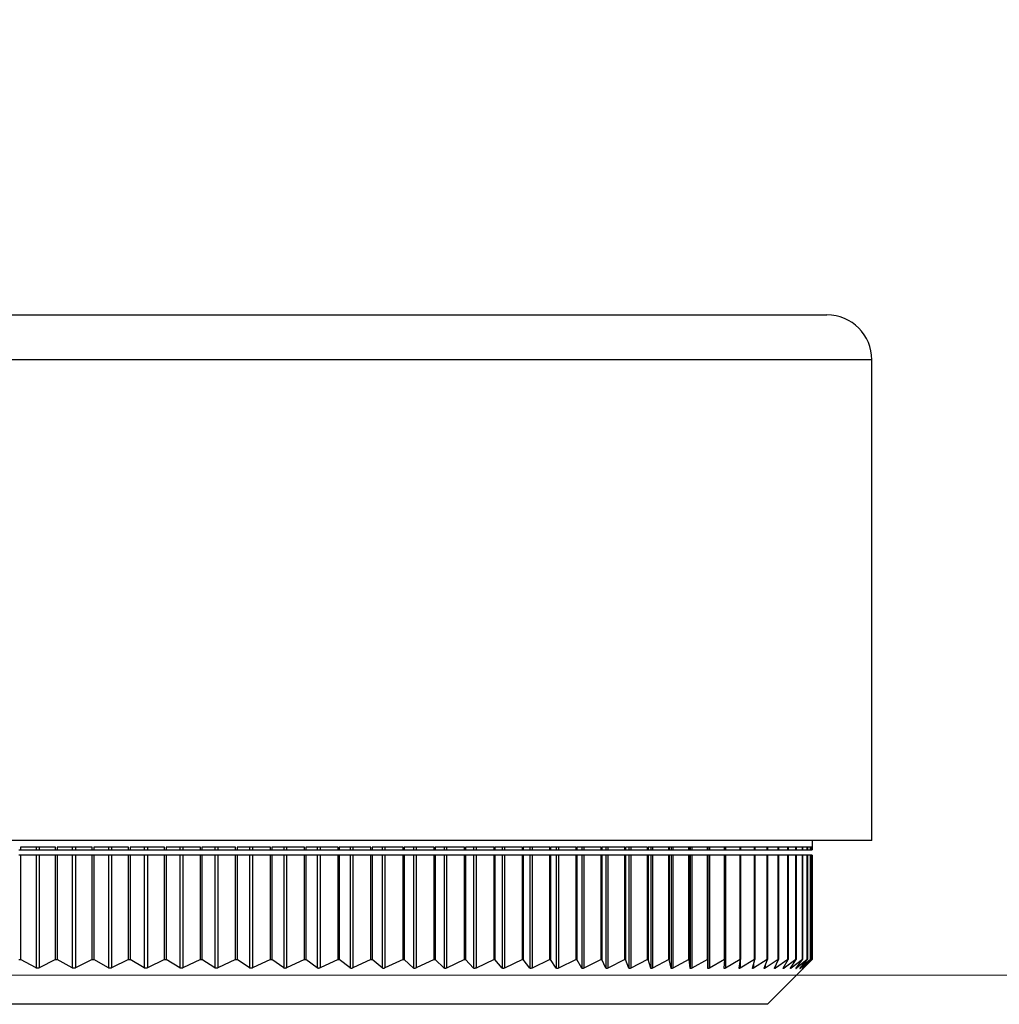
# Model space of a CAD drawing. Header units: millimetres. Extents: x 397 to 966, y 350 to 700.
# Tile 15 of 31: x 724 to 732, y 350 to 359. Entities that reach past the tile are written whole.
import ezdxf

# ---------------------------------------------------------------- set-up
doc = ezdxf.new("R2010")
doc.units = ezdxf.units.MM
doc.styles.add('SLDTEXTSTYLE0', font='TXT', dxfattribs={"width": 0.75})
doc.dimstyles.new('SLDDIMSTYLE1', dxfattribs={"dimtxt": 3.5, "dimasz": 3.556, "dimexe": 0, "dimexo": 0.0625, "dimgap": 0.875, "dimtad": 1, "dimdec": 0, "dimlfac": 5, "dimrnd": 1e-09, "dimzin": 12, "dimdsep": 46, "dimtxsty": 'SLDTEXTSTYLE0', "dimblk1": 'CLOSED', "dimblk2": 'CLOSED', "dimsah": 1, "dimcen": 0.09, "dimadec": 0, "dimazin": 3, "dimtfac": 1, "dimtdec": 0, "dimtofl": 0, "dimtmove": 0, "dimatfit": 3, "dimldrblk": 'CLOSED', "dimfxl": 0, "dimfrac": 2, "dimtolj": 1, "dimtzin": 12, "dimarcsym": 0})

# ---------------------------------------------------------------- blocks, each defined once
blk = doc.blocks.new('_Closed')
at = {"color": 0, "linetype": 'ByBlock', "lineweight": -2}
for p, q in [((-1, 0.166667), (0, 0)), ((-1, 0.166667), (-1, -0.166667)), ((0, 0), (-1, -0.166667)), ((0, 0), (-1, 0))]:
    blk.add_line(p, q, dxfattribs=at)
blk = doc.blocks.new('_D_1')
at = {"color": 7, "linetype": 'Continuous', "lineweight": 0}
for p, q in [((692.6891, 478.8468), (779.2473, 478.8468)), ((778.2473, 478.8468), (778.2473, 350.5226)), ((688.2991, 350.5226), (779.2473, 350.5226))]:
    blk.add_line(p, q, dxfattribs=at)
at = {"color": 7, "linetype": 'Continuous', "lineweight": 18, "xscale": 3.556, "yscale": 3.556}
for p, rotation in [((778.2473, 478.8468, -0.2135), 90.0000000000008), ((778.2473, 350.5226, -0.2135), 270.0000000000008)]:
    blk.add_blockref('_Closed', p, dxfattribs=dict(at, rotation=rotation))
at = {"color": 7, "linetype": 'Continuous', "lineweight": 18, "insert": (773.7356, 412.7238), "char_height": 3.5, "attachment_point": 1, "rotation": 90, "style": 'SLDTEXTSTYLE0'}
blk.add_mtext('642', dxfattribs=at)

msp = doc.modelspace()

# ---------------------------------------------------------------- linework, layer by layer
at = {"color": 7, "linetype": 'Continuous', "lineweight": 25}
for p, q in [((715.6231, 356.4026), (730.8231, 356.4026)), ((731.2231, 351.7226), (731.2231, 356.0026)), ((731.2231, 351.7226), (715.2231, 351.7226)), ((730.6931, 351.6626), (730.6931, 351.7226)), ((723.6264, 351.6382), (723.6414, 351.6382)), ((723.6414, 351.5917), (723.6264, 351.5917)), ((723.9537, 351.6626), (723.6414, 351.6626)), ((723.6414, 351.6626), (723.6414, 351.6382)), ((723.6414, 351.6382), (723.7792, 351.6382)), ((723.6414, 351.5917), (723.6414, 350.6626)), ((723.7792, 351.5917), (723.6414, 351.5917)), ((723.7792, 351.6626), (723.7792, 351.6382)), ((723.7792, 351.6382), (723.8072, 351.6382)), ((723.7792, 351.5917), (723.7792, 350.587)), ((723.8072, 351.5917), (723.7792, 351.5917)), ((723.8072, 351.6626), (723.8072, 351.6382)), ((723.8072, 351.6382), (723.9537, 351.6382)), ((723.8072, 351.5917), (723.8072, 350.5871)), ((723.9537, 351.5917), (723.8072, 351.5917)), ((723.9537, 351.6382), (723.9537, 351.6626)), ((723.9537, 351.6382), (723.9684, 351.6382)), ((723.9537, 350.6626), (723.9537, 351.5917)), ((723.9684, 351.5917), (723.9537, 351.5917)), ((724.2796, 351.6626), (723.9684, 351.6626)), ((723.9684, 351.6626), (723.9684, 351.6382)), ((723.9684, 351.6382), (724.1025, 351.6382)), ((723.9684, 351.5917), (723.9684, 350.6626)), ((724.1025, 351.5917), (723.9684, 351.5917)), ((724.1025, 351.6626), (724.1025, 351.6382)), ((724.1025, 351.6382), (724.1303, 351.6382)), ((724.1025, 351.5917), (724.1025, 350.587)), ((724.1303, 351.5917), (724.1025, 351.5917)), ((724.1303, 351.6626), (724.1303, 351.6382)), ((724.1303, 351.6382), (724.2796, 351.6382)), ((724.1303, 351.5917), (724.1303, 350.5871)), ((724.2796, 351.5917), (724.1303, 351.5917)), ((724.2796, 351.6382), (724.2796, 351.6626)), ((724.2796, 351.6382), (724.2939, 351.6382)), ((724.2796, 350.6626), (724.2796, 351.5917)), ((724.2939, 351.5917), (724.2796, 351.5917)), ((724.6035, 351.6626), (724.2939, 351.6626)), ((724.2939, 351.6626), (724.2939, 351.6382)), ((724.2939, 351.6382), (724.424, 351.6382)), ((724.2939, 351.5917), (724.2939, 350.6626)), ((724.424, 351.5917), (724.2939, 351.5917)), ((724.424, 351.6626), (724.424, 351.6382)), ((724.424, 351.6382), (724.4517, 351.6382)), ((724.424, 351.5917), (724.424, 350.5869)), ((724.4517, 351.5917), (724.424, 351.5917)), ((724.4517, 351.6626), (724.4517, 351.6382)), ((724.4517, 351.6382), (724.6035, 351.6382)), ((724.4517, 351.5917), (724.4517, 350.587)), ((724.6035, 351.5917), (724.4517, 351.5917)), ((724.6035, 351.6382), (724.6035, 351.6626)), ((724.6035, 351.6382), (724.6174, 351.6382)), ((724.6035, 350.6626), (724.6035, 351.5917)), ((724.6174, 351.5917), (724.6035, 351.5917)), ((724.9247, 351.6626), (724.6174, 351.6626)), ((724.6174, 351.6626), (724.6174, 351.6382)), ((724.6174, 351.6382), (724.7433, 351.6382)), ((724.6174, 351.5917), (724.6174, 350.6626)), ((724.7433, 351.5917), (724.6174, 351.5917)), ((724.7433, 351.6626), (724.7433, 351.6382)), ((724.7433, 351.6382), (724.7707, 351.6382)), ((724.7433, 351.5917), (724.7433, 350.5868)), ((724.7707, 351.5917), (724.7433, 351.5917)), ((724.7707, 351.6626), (724.7707, 351.6382)), ((724.7707, 351.6382), (724.9247, 351.6382)), ((724.7707, 351.5917), (724.7707, 350.5869)), ((724.9247, 351.5917), (724.7707, 351.5917)), ((724.9247, 351.6382), (724.9247, 351.6626)), ((724.9247, 351.6382), (724.9382, 351.6382)), ((724.9247, 350.6626), (724.9247, 351.5917)), ((724.9382, 351.5917), (724.9247, 351.5917)), ((725.2426, 351.6626), (724.9382, 351.6626)), ((724.9382, 351.6626), (724.9382, 351.6382)), ((724.9382, 351.6382), (725.0596, 351.6382)), ((724.9382, 351.5917), (724.9382, 350.6626)), ((725.0596, 351.5917), (724.9382, 351.5917)), ((725.0596, 351.6626), (725.0596, 351.6382)), ((725.0596, 351.6382), (725.0868, 351.6382)), ((725.0596, 351.5917), (725.0596, 350.5867)), ((725.0868, 351.5917), (725.0596, 351.5917)), ((725.0868, 351.6626), (725.0868, 351.6382)), ((725.0868, 351.6382), (725.2426, 351.6382)), ((725.0868, 351.5917), (725.0868, 350.5868)), ((725.2426, 351.5917), (725.0868, 351.5917)), ((725.2426, 351.6382), (725.2426, 351.6626)), ((725.2426, 351.6382), (725.2556, 351.6382)), ((725.2426, 350.6626), (725.2426, 351.5917)), ((725.2556, 351.5917), (725.2426, 351.5917)), ((725.5567, 351.6626), (725.2556, 351.6626)), ((725.2556, 351.6626), (725.2556, 351.6382)), ((725.2556, 351.6382), (725.3723, 351.6382)), ((725.2556, 351.5917), (725.2556, 350.6626)), ((725.3723, 351.5917), (725.2556, 351.5917)), ((725.3723, 351.6626), (725.3723, 351.6382)), ((725.3723, 351.6382), (725.3992, 351.6382)), ((725.3723, 351.5917), (725.3723, 350.5866)), ((725.3992, 351.5917), (725.3723, 351.5917)), ((725.3992, 351.6626), (725.3992, 351.6382)), ((725.3992, 351.6382), (725.5567, 351.6382)), ((725.3992, 351.5917), (725.3992, 350.5867)), ((725.5567, 351.5917), (725.3992, 351.5917)), ((725.5567, 351.6382), (725.5567, 351.6626)), ((725.5567, 351.6382), (725.5692, 351.6382)), ((725.5567, 350.6626), (725.5567, 351.5917)), ((725.5692, 351.5917), (725.5567, 351.5917)), ((725.8662, 351.6626), (725.5692, 351.6626)), ((725.5692, 351.6626), (725.5692, 351.6382)), ((725.5692, 351.6382), (725.6809, 351.6382)), ((725.5692, 351.5917), (725.5692, 350.6626)), ((725.6809, 351.5917), (725.5692, 351.5917)), ((725.6809, 351.6626), (725.6809, 351.6382)), ((725.6809, 351.6382), (725.7074, 351.6382)), ((725.6809, 351.5917), (725.6809, 350.5865)), ((725.7074, 351.5917), (725.6809, 351.5917)), ((725.7074, 351.6626), (725.7074, 351.6382)), ((725.7074, 351.6382), (725.8662, 351.6382)), ((725.7074, 351.5917), (725.7074, 350.5866)), ((725.8662, 351.5917), (725.7074, 351.5917)), ((725.8662, 351.6382), (725.8662, 351.6626)), ((725.8662, 351.6382), (725.8782, 351.6382)), ((725.8662, 350.6626), (725.8662, 351.5917)), ((725.8782, 351.5917), (725.8662, 351.5917)), ((726.1707, 351.6626), (725.8782, 351.6626)), ((725.8782, 351.6626), (725.8782, 351.6382)), ((725.8782, 351.6382), (725.9848, 351.6382)), ((725.8782, 351.5917), (725.8782, 350.6626)), ((725.9848, 351.5917), (725.8782, 351.5917)), ((725.9848, 351.6626), (725.9848, 351.6382)), ((725.9848, 351.6382), (726.0108, 351.6382)), ((725.9848, 351.5917), (725.9848, 350.5864)), ((726.0108, 351.5917), (725.9848, 351.5917)), ((726.0108, 351.6626), (726.0108, 351.6382)), ((726.0108, 351.6382), (726.1707, 351.6382)), ((726.0108, 351.5917), (726.0108, 350.5865)), ((726.1707, 351.5917), (726.0108, 351.5917)), ((726.1707, 351.6382), (726.1707, 351.6626)), ((726.1707, 351.6382), (726.1822, 351.6382)), ((726.1707, 350.6626), (726.1707, 351.5917)), ((726.1822, 351.5917), (726.1707, 351.5917)), ((726.4694, 351.6626), (726.1822, 351.6626)), ((726.1822, 351.6626), (726.1822, 351.6382)), ((726.1822, 351.6382), (726.2833, 351.6382)), ((726.1822, 351.5917), (726.1822, 350.6626)), ((726.2833, 351.5917), (726.1822, 351.5917)), ((726.2833, 351.6626), (726.2833, 351.6382)), ((726.2833, 351.6382), (726.3088, 351.6382)), ((726.2833, 351.5917), (726.2833, 350.5863)), ((726.3088, 351.5917), (726.2833, 351.5917)), ((726.3088, 351.6626), (726.3088, 351.6382)), ((726.3088, 351.6382), (726.4694, 351.6382)), ((726.3088, 351.5917), (726.3088, 350.5864)), ((726.4694, 351.5917), (726.3088, 351.5917)), ((726.4694, 351.6382), (726.4694, 351.6626)), ((726.4694, 351.6382), (726.4804, 351.6382)), ((726.4694, 350.6626), (726.4694, 351.5917)), ((726.4804, 351.5917), (726.4694, 351.5917)), ((726.7619, 351.6626), (726.4804, 351.6626)), ((726.4804, 351.6626), (726.4804, 351.6382)), ((726.4804, 351.6382), (726.5759, 351.6382)), ((726.4804, 351.5917), (726.4804, 350.6626)), ((726.5759, 351.5917), (726.4804, 351.5917)), ((726.5759, 351.6626), (726.5759, 351.6382)), ((726.5759, 351.6382), (726.6009, 351.6382)), ((726.5759, 351.5917), (726.5759, 350.5862)), ((726.6009, 351.5917), (726.5759, 351.5917)), ((726.6009, 351.6626), (726.6009, 351.6382)), ((726.6009, 351.6382), (726.7619, 351.6382)), ((726.6009, 351.5917), (726.6009, 350.5863)), ((726.7619, 351.5917), (726.6009, 351.5917)), ((726.7619, 351.6382), (726.7619, 351.6626)), ((726.7619, 351.6382), (726.7723, 351.6382)), ((726.7619, 350.6626), (726.7619, 351.5917)), ((726.7723, 351.5917), (726.7619, 351.5917)), ((727.0476, 351.6626), (726.7723, 351.6626)), ((726.7723, 351.6626), (726.7723, 351.6382)), ((726.7723, 351.6382), (726.862, 351.6382)), ((726.7723, 351.5917), (726.7723, 350.6626)), ((726.862, 351.5917), (726.7723, 351.5917)), ((726.862, 351.6626), (726.862, 351.6382)), ((726.862, 351.6382), (726.8865, 351.6382)), ((726.862, 351.5917), (726.862, 350.5861)), ((726.8865, 351.5917), (726.862, 351.5917)), ((726.8865, 351.6626), (726.8865, 351.6382)), ((726.8865, 351.6382), (727.0476, 351.6382)), ((726.8865, 351.5917), (726.8865, 350.5862)), ((727.0476, 351.5917), (726.8865, 351.5917)), ((727.0476, 351.6382), (727.0476, 351.6626)), ((727.0476, 351.6382), (727.0574, 351.6382)), ((727.0476, 350.6626), (727.0476, 351.5917)), ((727.0574, 351.5917), (727.0476, 351.5917)), ((727.3259, 351.6626), (727.0574, 351.6626)), ((727.0574, 351.6626), (727.0574, 351.6382)), ((727.0574, 351.6382), (727.1411, 351.6382)), ((727.0574, 351.5917), (727.0574, 350.6626)), ((727.1411, 351.5917), (727.0574, 351.5917)), ((727.1411, 351.6626), (727.1411, 351.6382)), ((727.1411, 351.6382), (727.1649, 351.6382)), ((727.1411, 351.5917), (727.1411, 350.586)), ((727.1649, 351.5917), (727.1411, 351.5917)), ((727.1649, 351.6626), (727.1649, 351.6382)), ((727.1649, 351.6382), (727.3259, 351.6382)), ((727.1649, 351.5917), (727.1649, 350.5861)), ((727.3259, 351.5917), (727.1649, 351.5917)), ((727.3259, 351.6382), (727.3259, 351.6626)), ((727.3259, 351.6382), (727.3351, 351.6382)), ((727.3259, 350.6626), (727.3259, 351.5917)), ((727.3351, 351.5917), (727.3259, 351.5917)), ((727.5963, 351.6626), (727.3351, 351.6626)), ((727.3351, 351.6626), (727.3351, 351.6382)), ((727.3351, 351.6382), (727.4127, 351.6382)), ((727.3351, 351.5917), (727.3351, 350.6626)), ((727.4127, 351.5917), (727.3351, 351.5917)), ((727.4127, 351.6626), (727.4127, 351.6382)), ((727.4127, 351.6382), (727.4358, 351.6382)), ((727.4127, 351.5917), (727.4127, 350.5859)), ((727.4358, 351.5917), (727.4127, 351.5917)), ((727.4358, 351.6626), (727.4358, 351.6382)), ((727.4358, 351.6382), (727.5963, 351.6382)), ((727.4358, 351.5917), (727.4358, 350.586)), ((727.5963, 351.5917), (727.4358, 351.5917)), ((727.5963, 351.6382), (727.5963, 351.6626)), ((727.5963, 351.6382), (727.6049, 351.6382)), ((727.5963, 350.6626), (727.5963, 351.5917)), ((727.6049, 351.5917), (727.5963, 351.5917)), ((727.8582, 351.6626), (727.6049, 351.6626)), ((727.6049, 351.6626), (727.6049, 351.6382)), ((727.6049, 351.6382), (727.6761, 351.6382)), ((727.6049, 351.5917), (727.6049, 350.6626)), ((727.6761, 351.5917), (727.6049, 351.5917)), ((727.6761, 351.6626), (727.6761, 351.6382)), ((727.6761, 351.6382), (727.6985, 351.6382)), ((727.6761, 351.5917), (727.6761, 350.5858)), ((727.6985, 351.5917), (727.6761, 351.5917)), ((727.6985, 351.6626), (727.6985, 351.6382)), ((727.6985, 351.6382), (727.8582, 351.6382)), ((727.6985, 351.5917), (727.6985, 350.5859)), ((727.8582, 351.5917), (727.6985, 351.5917)), ((727.8582, 351.6382), (727.8582, 351.6626)), ((727.8582, 351.6382), (727.8662, 351.6382)), ((727.8582, 350.6626), (727.8582, 351.5917)), ((727.8662, 351.5917), (727.8582, 351.5917)), ((728.1112, 351.6626), (727.8662, 351.6626)), ((727.8662, 351.6626), (727.8662, 351.6382)), ((727.8662, 351.6382), (727.931, 351.6382)), ((727.8662, 351.5917), (727.8662, 350.6626)), ((727.931, 351.5917), (727.8662, 351.5917)), ((727.931, 351.6626), (727.931, 351.6382)), ((727.931, 351.6382), (727.9526, 351.6382)), ((727.931, 351.5917), (727.931, 350.5857)), ((727.9526, 351.5917), (727.931, 351.5917)), ((727.9526, 351.6626), (727.9526, 351.6382)), ((727.9526, 351.6382), (728.1112, 351.6382)), ((727.9526, 351.5917), (727.9526, 350.5858)), ((728.1112, 351.5917), (727.9526, 351.5917)), ((728.1112, 351.6382), (728.1112, 351.6626)), ((728.1112, 351.6382), (728.1186, 351.6382)), ((728.1112, 350.6626), (728.1112, 351.5917)), ((728.1186, 351.5917), (728.1112, 351.5917)), ((728.3547, 351.6626), (728.1186, 351.6626)), ((728.1186, 351.6626), (728.1186, 351.6382)), ((728.1186, 351.6382), (728.1767, 351.6382)), ((728.1186, 351.5917), (728.1186, 350.6626)), ((728.1767, 351.5917), (728.1186, 351.5917)), ((728.1767, 351.6626), (728.1767, 351.6382)), ((728.1767, 351.6382), (728.1976, 351.6382)), ((728.1767, 351.5917), (728.1767, 350.5856)), ((728.1976, 351.5917), (728.1767, 351.5917)), ((728.1976, 351.6626), (728.1976, 351.6382)), ((728.1976, 351.6382), (728.3547, 351.6382)), ((728.1976, 351.5917), (728.1976, 350.5857)), ((728.3547, 351.5917), (728.1976, 351.5917)), ((728.3547, 351.6382), (728.3547, 351.6626)), ((728.3547, 351.6382), (728.3616, 351.6382)), ((728.3547, 350.6626), (728.3547, 351.5917)), ((728.3616, 351.5917), (728.3547, 351.5917)), ((728.5883, 351.6626), (728.3616, 351.6626)), ((728.3616, 351.6626), (728.3616, 351.6382)), ((728.3616, 351.6382), (728.4129, 351.6382)), ((728.3616, 351.5917), (728.3616, 350.6626)), ((728.4129, 351.5917), (728.3616, 351.5917)), ((728.4129, 351.6626), (728.4129, 351.6382)), ((728.4129, 351.6382), (728.4329, 351.6382)), ((728.4129, 351.5917), (728.4129, 350.5855)), ((728.4329, 351.5917), (728.4129, 351.5917)), ((728.4329, 351.6626), (728.4329, 351.6382)), ((728.4329, 351.6382), (728.5883, 351.6382)), ((728.4329, 351.5917), (728.4329, 350.5856)), ((728.5883, 351.5917), (728.4329, 351.5917)), ((728.5883, 351.6382), (728.5883, 351.6626)), ((728.5883, 351.6382), (728.5946, 351.6382)), ((728.5883, 350.6626), (728.5883, 351.5917)), ((728.5946, 351.5917), (728.5883, 351.5917)), ((728.8115, 351.6626), (728.5946, 351.6626)), ((728.5946, 351.6626), (728.5946, 351.6382)), ((728.5946, 351.6382), (728.6391, 351.6382)), ((728.5946, 351.5917), (728.5946, 350.6626)), ((728.6391, 351.5917), (728.5946, 351.5917)), ((728.6391, 351.6626), (728.6391, 351.6382)), ((728.6391, 351.6382), (728.6582, 351.6382)), ((728.6391, 351.5917), (728.6391, 350.5854)), ((728.6582, 351.5917), (728.6391, 351.5917)), ((728.6582, 351.6626), (728.6582, 351.6382)), ((728.6582, 351.6382), (728.8115, 351.6382)), ((728.6582, 351.5917), (728.6582, 350.5855)), ((728.8115, 351.5917), (728.6582, 351.5917)), ((728.8115, 351.6382), (728.8115, 351.6626)), ((728.8115, 351.6382), (728.8173, 351.6382)), ((728.8115, 350.6626), (728.8115, 351.5917)), ((728.8173, 351.5917), (728.8115, 351.5917)), ((729.024, 351.6626), (728.8173, 351.6626)), ((728.8173, 351.6626), (728.8173, 351.6382)), ((728.8173, 351.6382), (728.8548, 351.6382)), ((728.8173, 351.5917), (728.8173, 350.6626)), ((728.8548, 351.5917), (728.8173, 351.5917)), ((728.8548, 351.6626), (728.8548, 351.6382)), ((728.8548, 351.6382), (728.873, 351.6382)), ((728.8548, 351.5917), (728.8548, 350.5853)), ((728.873, 351.5917), (728.8548, 351.5917)), ((728.873, 351.6626), (728.873, 351.6382)), ((728.873, 351.6382), (729.024, 351.6382)), ((728.873, 351.5917), (728.873, 350.5854)), ((729.024, 351.5917), (728.873, 351.5917)), ((729.024, 351.6382), (729.024, 351.6626)), ((729.024, 351.6382), (729.0293, 351.6382)), ((729.024, 350.6626), (729.024, 351.5917)), ((729.0293, 351.5917), (729.024, 351.5917)), ((729.2252, 351.6626), (729.0293, 351.6626)), ((729.0293, 351.6626), (729.0293, 351.6382)), ((729.0293, 351.6382), (729.0596, 351.6382)), ((729.0293, 351.5917), (729.0293, 350.6626)), ((729.0596, 351.5917), (729.0293, 351.5917)), ((729.0596, 351.6626), (729.0596, 351.6382)), ((729.0596, 351.6382), (729.0769, 351.6382)), ((729.0596, 351.5917), (729.0596, 350.5852)), ((729.0769, 351.5917), (729.0596, 351.5917)), ((729.0769, 351.6626), (729.0769, 351.6382)), ((729.0769, 351.6382), (729.2252, 351.6382)), ((729.0769, 351.5917), (729.0769, 350.5853)), ((729.2252, 351.5917), (729.0769, 351.5917)), ((729.2252, 351.6382), (729.2252, 351.6626)), ((729.2252, 351.6382), (729.23, 351.6382)), ((729.2252, 350.6626), (729.2252, 351.5917)), ((729.23, 351.5917), (729.2252, 351.5917)), ((729.4149, 351.6626), (729.23, 351.6626)), ((729.23, 351.6626), (729.23, 351.6382)), ((729.23, 351.6382), (729.2532, 351.6382)), ((729.23, 351.5917), (729.23, 350.6626)), ((729.2532, 351.5917), (729.23, 351.5917)), ((729.2532, 351.6626), (729.2532, 351.6382)), ((729.2532, 351.6382), (729.2695, 351.6382)), ((729.2532, 351.5917), (729.2532, 350.5851)), ((729.2695, 351.5917), (729.2532, 351.5917)), ((729.2695, 351.6626), (729.2695, 351.6382)), ((729.2695, 351.6382), (729.4149, 351.6382)), ((729.2695, 351.5917), (729.2695, 350.5852)), ((729.4149, 351.5917), (729.2695, 351.5917)), ((729.4149, 351.6382), (729.4149, 351.6626)), ((729.4149, 351.6382), (729.4191, 351.6382)), ((729.4149, 350.6626), (729.4149, 351.5917)), ((729.4191, 351.5917), (729.4149, 351.5917)), ((729.5926, 351.6626), (729.4191, 351.6626)), ((729.4191, 351.6626), (729.4191, 351.6382)), ((729.4191, 351.6382), (729.4351, 351.6382)), ((729.4191, 351.5917), (729.4191, 350.6626)), ((729.4351, 351.5917), (729.4191, 351.5917)), ((729.4351, 351.6626), (729.4351, 351.6382)), ((729.4351, 351.6382), (729.4504, 351.6382)), ((729.4351, 351.5917), (729.4351, 350.585)), ((729.4504, 351.5917), (729.4351, 351.5917)), ((729.4504, 351.6626), (729.4504, 351.6382)), ((729.4504, 351.6382), (729.5926, 351.6382)), ((729.4504, 351.5917), (729.4504, 350.5851)), ((729.5926, 351.5917), (729.4504, 351.5917)), ((729.5926, 351.6382), (729.5926, 351.6626)), ((729.5926, 351.6382), (729.5963, 351.6382)), ((729.5926, 350.6626), (729.5926, 351.5917)), ((729.5963, 351.5917), (729.5926, 351.5917)), ((729.7579, 351.6626), (729.5963, 351.6626)), ((729.5963, 351.6626), (729.5963, 351.6382)), ((729.5963, 351.6382), (729.6051, 351.6382)), ((729.5963, 351.5917), (729.5963, 350.6626)), ((729.6051, 351.5917), (729.5963, 351.5917)), ((729.6051, 351.6626), (729.6051, 351.6382)), ((729.6051, 351.6382), (729.6193, 351.6382)), ((729.6051, 351.5917), (729.6051, 350.5849)), ((729.6193, 351.5917), (729.6051, 351.5917)), ((729.6193, 351.6626), (729.6193, 351.6382)), ((729.6193, 351.6382), (729.7579, 351.6382)), ((729.6193, 351.5917), (729.6193, 350.585)), ((729.7579, 351.5917), (729.6193, 351.5917)), ((729.7579, 351.6382), (729.7579, 351.6626)), ((729.7579, 351.6382), (729.7612, 351.6382)), ((729.7579, 350.6626), (729.7579, 351.5917)), ((729.7612, 351.5917), (729.7579, 351.5917)), ((729.9107, 351.6626), (729.7612, 351.6626)), ((729.7612, 351.6626), (729.7612, 351.6382)), ((729.7612, 351.6382), (729.7627, 351.6382)), ((729.7612, 351.5917), (729.7612, 350.6626)), ((729.7627, 351.5917), (729.7612, 351.5917)), ((729.7627, 351.6626), (729.7627, 351.6382)), ((729.7627, 351.6382), (729.7758, 351.6382)), ((729.7627, 351.5917), (729.7627, 350.5848)), ((729.7758, 351.5917), (729.7627, 351.5917)), ((729.7758, 351.6626), (729.7758, 351.6382)), ((729.7758, 351.6382), (729.9107, 351.6382)), ((729.7758, 351.5917), (729.7758, 350.5849)), ((729.9107, 351.5917), (729.7758, 351.5917)), ((729.9107, 351.6382), (729.9107, 351.6626)), ((729.9107, 351.6382), (729.9135, 351.6382)), ((729.9107, 350.6626), (729.9107, 351.5917)), ((729.9135, 351.5917), (729.9107, 351.5917)), ((730.0505, 351.6626), (729.9135, 351.6626)), ((729.9135, 351.6626), (729.9135, 351.6382)), ((729.9135, 351.6382), (729.9197, 351.6382)), ((729.9135, 351.5917), (729.9135, 350.6626)), ((729.9197, 351.5917), (729.9135, 351.5917)), ((729.9197, 351.6626), (729.9197, 351.6382)), ((729.9197, 351.6382), (730.0505, 351.6382)), ((729.9197, 351.5917), (729.9197, 350.5848)), ((730.0505, 351.5917), (729.9197, 351.5917)), ((730.0505, 351.6382), (730.0505, 351.6626)), ((730.0505, 351.6382), (730.053, 351.6382)), ((730.0505, 350.6626), (730.0505, 351.5917)), ((730.053, 351.5917), (730.0505, 351.5917)), ((730.1771, 351.6626), (730.053, 351.6626)), ((730.053, 351.6626), (730.053, 351.6382)), ((730.053, 351.6382), (730.1771, 351.6382)), ((730.053, 351.5917), (730.053, 350.6626)), ((730.1771, 351.5917), (730.053, 351.5917)), ((730.1771, 351.6382), (730.1771, 351.6626)), ((730.1771, 351.6382), (730.1792, 351.6382)), ((730.1771, 350.6626), (730.1771, 351.5917)), ((730.1792, 351.5917), (730.1771, 351.5917)), ((730.2903, 351.6626), (730.1792, 351.6626)), ((730.1792, 351.6626), (730.1792, 351.6382)), ((730.1792, 351.6382), (730.2903, 351.6382)), ((730.1792, 351.5917), (730.1792, 350.6626)), ((730.2903, 351.5917), (730.1792, 351.5917)), ((730.2903, 351.6382), (730.2903, 351.6626)), ((730.2903, 351.6382), (730.292, 351.6382)), ((730.2903, 350.6626), (730.2903, 351.5917)), ((730.292, 351.5917), (730.2903, 351.5917)), ((730.3898, 351.6626), (730.292, 351.6626)), ((730.292, 351.6626), (730.292, 351.6382)), ((730.292, 351.6382), (730.3898, 351.6382)), ((730.292, 351.5917), (730.292, 350.6626)), ((730.3898, 351.5917), (730.292, 351.5917)), ((730.3898, 351.6382), (730.3898, 351.6626)), ((730.3898, 351.6382), (730.3912, 351.6382)), ((730.3898, 350.6626), (730.3898, 351.5917)), ((730.3912, 351.5917), (730.3898, 351.5917)), ((730.4755, 351.6626), (730.3912, 351.6626)), ((730.3912, 351.6626), (730.3912, 351.6382)), ((730.3912, 351.6382), (730.4755, 351.6382)), ((730.3912, 351.5917), (730.3912, 350.6626)), ((730.4755, 351.5917), (730.3912, 351.5917)), ((730.4755, 351.6382), (730.4755, 351.6626)), ((730.4755, 351.6382), (730.4766, 351.6382)), ((730.4755, 350.6626), (730.4755, 351.5917)), ((730.4766, 351.5917), (730.4755, 351.5917)), ((730.5472, 351.6626), (730.4766, 351.6626)), ((730.4766, 351.6626), (730.4766, 351.6382)), ((730.4766, 351.6382), (730.5472, 351.6382)), ((730.4766, 351.5917), (730.4766, 350.6626)), ((730.5472, 351.5917), (730.4766, 351.5917)), ((730.5472, 351.6382), (730.5472, 351.6626)), ((730.5472, 351.6382), (730.548, 351.6382)), ((730.5472, 350.6626), (730.5472, 351.5917)), ((730.548, 351.5917), (730.5472, 351.5917)), ((730.6047, 351.6626), (730.548, 351.6626)), ((730.548, 351.6626), (730.548, 351.6382)), ((730.548, 351.6382), (730.6047, 351.6382)), ((730.548, 351.5917), (730.548, 350.6626)), ((730.6047, 351.5917), (730.548, 351.5917)), ((730.6047, 351.6382), (730.6047, 351.6626)), ((730.6047, 351.6382), (730.6053, 351.6382)), ((730.6047, 350.6626), (730.6047, 351.5917)), ((730.6053, 351.5917), (730.6047, 351.5917)), ((730.6479, 351.6626), (730.6053, 351.6626)), ((730.6053, 351.6626), (730.6053, 351.6382)), ((730.6053, 351.6382), (730.6479, 351.6382)), ((730.6053, 351.5917), (730.6053, 350.6626)), ((730.6479, 351.5917), (730.6053, 351.5917)), ((730.6479, 351.6382), (730.6479, 351.6626)), ((730.6479, 351.6382), (730.6483, 351.6382)), ((730.6479, 350.6626), (730.6479, 351.5917)), ((730.6483, 351.5917), (730.6479, 351.5917)), ((730.6768, 351.6626), (730.6483, 351.6626)), ((730.6483, 351.6626), (730.6483, 351.6382)), ((730.6483, 351.6382), (730.6768, 351.6382)), ((730.6483, 351.5917), (730.6483, 350.6626)), ((730.6768, 351.5917), (730.6483, 351.5917)), ((730.6768, 351.6382), (730.6768, 351.6626)), ((730.6768, 351.6382), (730.677, 351.6382)), ((730.6768, 350.6626), (730.6768, 351.5917)), ((730.677, 351.5917), (730.6768, 351.5917)), ((730.6912, 351.6626), (730.677, 351.6626)), ((730.677, 351.6626), (730.677, 351.6382)), ((730.677, 351.6382), (730.6912, 351.6382)), ((730.677, 351.5917), (730.677, 350.6626)), ((730.6912, 351.5917), (730.677, 351.5917)), ((730.6912, 351.6382), (730.6912, 351.6626)), ((730.6912, 351.6382), (730.6913, 351.6382)), ((730.6912, 350.6626), (730.6912, 351.5917)), ((730.6913, 351.5917), (730.6912, 351.5917)), ((730.6931, 351.6626), (730.6913, 351.6626)), ((730.6913, 351.6626), (730.6913, 351.6382)), ((730.6913, 351.5917), (730.6913, 350.6626)), ((723.6264, 350.6626), (723.6414, 350.6626)), ((723.7792, 350.587), (723.6414, 350.6626)), ((723.9537, 350.6626), (723.8072, 350.5871)), ((723.9537, 350.6626), (723.9684, 350.6626)), ((724.1025, 350.587), (723.9684, 350.6626)), ((724.2796, 350.6626), (724.1303, 350.5871)), ((724.2796, 350.6626), (724.2939, 350.6626)), ((724.424, 350.5869), (724.2939, 350.6626)), ((724.6035, 350.6626), (724.4517, 350.587)), ((724.6035, 350.6626), (724.6174, 350.6626)), ((724.7433, 350.5868), (724.6174, 350.6626)), ((724.9247, 350.6626), (724.7707, 350.5869)), ((724.9247, 350.6626), (724.9382, 350.6626)), ((725.0596, 350.5867), (724.9382, 350.6626)), ((725.2426, 350.6626), (725.0868, 350.5868)), ((725.2426, 350.6626), (725.2556, 350.6626)), ((725.3723, 350.5866), (725.2556, 350.6626)), ((725.5567, 350.6626), (725.3992, 350.5867)), ((725.5567, 350.6626), (725.5692, 350.6626)), ((725.6809, 350.5865), (725.5692, 350.6626)), ((725.8662, 350.6626), (725.7074, 350.5866)), ((725.8662, 350.6626), (725.8782, 350.6626)), ((725.9848, 350.5864), (725.8782, 350.6626)), ((726.1707, 350.6626), (726.0108, 350.5865)), ((726.1707, 350.6626), (726.1822, 350.6626)), ((726.2833, 350.5863), (726.1822, 350.6626)), ((726.4694, 350.6626), (726.3088, 350.5864)), ((726.4694, 350.6626), (726.4804, 350.6626)), ((726.5759, 350.5862), (726.4804, 350.6626)), ((726.7619, 350.6626), (726.6009, 350.5863)), ((726.7619, 350.6626), (726.7723, 350.6626)), ((726.862, 350.5861), (726.7723, 350.6626)), ((727.0476, 350.6626), (726.8865, 350.5862)), ((727.0476, 350.6626), (727.0574, 350.6626)), ((727.1411, 350.586), (727.0574, 350.6626)), ((727.3259, 350.6626), (727.1649, 350.5861)), ((727.3259, 350.6626), (727.3351, 350.6626)), ((727.4127, 350.5859), (727.3351, 350.6626)), ((727.5963, 350.6626), (727.4358, 350.586)), ((727.5963, 350.6626), (727.6049, 350.6626)), ((727.6761, 350.5858), (727.6049, 350.6626)), ((727.8582, 350.6626), (727.6985, 350.5859)), ((727.8582, 350.6626), (727.8662, 350.6626)), ((727.931, 350.5857), (727.8662, 350.6626)), ((728.1112, 350.6626), (727.9526, 350.5858)), ((728.1112, 350.6626), (728.1186, 350.6626)), ((728.1767, 350.5856), (728.1186, 350.6626)), ((728.3547, 350.6626), (728.1976, 350.5857)), ((728.3547, 350.6626), (728.3616, 350.6626)), ((728.4129, 350.5855), (728.3616, 350.6626)), ((728.5883, 350.6626), (728.4329, 350.5856)), ((728.5883, 350.6626), (728.5946, 350.6626)), ((728.6391, 350.5854), (728.5946, 350.6626)), ((728.8115, 350.6626), (728.6582, 350.5855)), ((728.8115, 350.6626), (728.8173, 350.6626)), ((728.8548, 350.5853), (728.8173, 350.6626)), ((729.024, 350.6626), (728.873, 350.5854)), ((729.024, 350.6626), (729.0293, 350.6626)), ((729.0596, 350.5852), (729.0293, 350.6626)), ((729.2252, 350.6626), (729.0769, 350.5853)), ((729.2252, 350.6626), (729.23, 350.6626)), ((729.2532, 350.5851), (729.23, 350.6626)), ((729.4149, 350.6626), (729.2695, 350.5852)), ((729.4149, 350.6626), (729.4191, 350.6626)), ((729.4351, 350.585), (729.4191, 350.6626)), ((729.5926, 350.6626), (729.4504, 350.5851)), ((729.5926, 350.6626), (729.5963, 350.6626)), ((729.6051, 350.5849), (729.5963, 350.6626)), ((729.7579, 350.6626), (729.6193, 350.585)), ((729.7579, 350.6626), (729.7612, 350.6626)), ((729.7627, 350.5848), (729.7612, 350.6626)), ((729.9107, 350.6626), (729.7758, 350.5849)), ((729.9077, 350.5847), (729.9135, 350.6626)), ((729.9107, 350.6626), (729.9135, 350.6626)), ((730.0505, 350.6626), (729.9197, 350.5848)), ((730.0398, 350.5846), (730.053, 350.6626)), ((730.0505, 350.6626), (730.053, 350.6626)), ((730.1771, 350.6626), (730.0507, 350.5847)), ((730.1587, 350.5845), (730.1792, 350.6626)), ((730.2903, 350.6626), (730.1684, 350.5846)), ((730.1771, 350.6626), (730.1792, 350.6626)), ((730.2642, 350.5844), (730.292, 350.6626)), ((730.3898, 350.6626), (730.2728, 350.5845)), ((730.2903, 350.6626), (730.292, 350.6626)), ((730.3561, 350.5843), (730.3912, 350.6626)), ((730.4755, 350.6626), (730.3635, 350.5844)), ((730.3898, 350.6626), (730.3912, 350.6626)), ((730.4343, 350.5842), (730.4766, 350.6626)), ((730.5472, 350.6626), (730.4405, 350.5843)), ((730.4755, 350.6626), (730.4766, 350.6626)), ((730.4985, 350.5841), (730.548, 350.6626)), ((730.6047, 350.6626), (730.5035, 350.5842)), ((730.5472, 350.6626), (730.548, 350.6626)), ((730.5487, 350.584), (730.6053, 350.6626)), ((730.6479, 350.6626), (730.5525, 350.5841)), ((730.5848, 350.5839), (730.6483, 350.6626)), ((730.6768, 350.6626), (730.5873, 350.584)), ((730.6047, 350.6626), (730.6053, 350.6626)), ((730.6066, 350.5838), (730.677, 350.6626)), ((730.6912, 350.6626), (730.6079, 350.5839)), ((730.6142, 350.5838), (730.6913, 350.6626)), ((730.6479, 350.6626), (730.6483, 350.6626)), ((730.6768, 350.6626), (730.677, 350.6626)), ((730.6912, 350.6626), (730.6913, 350.6626)), ((730.2931, 350.2626), (730.611, 350.5806)), ((730.6113, 350.5809), (730.6109, 350.5805)), ((730.2931, 350.2626), (716.1531, 350.2626))]:
    msp.add_line(p, q, dxfattribs=at)
at = {"color": 8, "linetype": 'Continuous', "lineweight": 25}
for p, q in [((731.2231, 356.0026), (715.2231, 356.0026)), ((730.0507, 350.649), (730.0507, 350.5847)), ((730.1684, 350.6216), (730.1684, 350.5846)), ((730.2728, 350.6085), (730.2728, 350.5845)), ((730.3635, 350.6008), (730.3635, 350.5844)), ((730.4405, 350.5957), (730.4405, 350.5843)), ((730.5035, 350.592), (730.5035, 350.5842)), ((730.5525, 350.5893), (730.5525, 350.5841)), ((730.5873, 350.5871), (730.5873, 350.584)), ((730.6079, 350.5853), (730.6079, 350.5839))]:
    msp.add_line(p, q, dxfattribs=at)
at = {"color": 7, "linetype": 'Continuous', "lineweight": 25}
msp.add_arc((730.8231, 356.0026), 0.4, 0, 90, dxfattribs=at)
for points, knots in [([(723.8072, 350.5871), (723.8049, 350.5861), (723.8002, 350.5841), (723.7922, 350.5834), (723.7849, 350.5844), (723.7811, 350.5862), (723.7792, 350.587)], [0, 0, 0, 0, 0.263909, 0.530709, 0.777095, 1, 1, 1, 1]), ([(724.1303, 350.5871), (724.128, 350.5861), (724.1232, 350.584), (724.1152, 350.5833), (724.108, 350.5843), (724.1043, 350.5861), (724.1025, 350.587)], [0, 0, 0, 0, 0.2638863, 0.5306881, 0.7770755, 1, 1, 1, 1]), ([(724.4517, 350.587), (724.4493, 350.586), (724.4445, 350.584), (724.4366, 350.5832), (724.4294, 350.5842), (724.4258, 350.586), (724.424, 350.5869)], [0, 0, 0, 0, 0.26386, 0.530665, 0.777053, 1, 1, 1, 1]), ([(724.7707, 350.5869), (724.7683, 350.5859), (724.7634, 350.5839), (724.7555, 350.5831), (724.7485, 350.5842), (724.745, 350.5859), (724.7433, 350.5868)], [0, 0, 0, 0, 0.26383, 0.530638, 0.777028, 1, 1, 1, 1]), ([(725.0868, 350.5868), (725.0843, 350.5858), (725.0794, 350.5838), (725.0715, 350.583), (725.0646, 350.5841), (725.0612, 350.5859), (725.0596, 350.5867)], [0, 0, 0, 0, 0.263796, 0.530609, 0.777001, 1, 1, 1, 1]), ([(725.3992, 350.5867), (725.3967, 350.5857), (725.3918, 350.5837), (725.384, 350.5829), (725.3772, 350.584), (725.3739, 350.5858), (725.3723, 350.5866)], [0, 0, 0, 0, 0.263758, 0.530576, 0.77697, 1, 1, 1, 1]), ([(725.7074, 350.5866), (725.7049, 350.5856), (725.7, 350.5836), (725.6922, 350.5828), (725.6856, 350.5839), (725.6824, 350.5857), (725.6809, 350.5865)], [0, 0, 0, 0, 0.2637153, 0.5305386, 0.7769353, 1, 1, 1, 1]), ([(726.0108, 350.5865), (726.0083, 350.5855), (726.0034, 350.5835), (725.9957, 350.5827), (725.9893, 350.5838), (725.9862, 350.5856), (725.9848, 350.5864)], [0, 0, 0, 0, 0.2636669, 0.5304972, 0.7768969, 1, 1, 1, 1]), ([(726.3088, 350.5864), (726.3064, 350.5854), (726.3014, 350.5834), (726.2939, 350.5826), (726.2876, 350.5837), (726.2847, 350.5855), (726.2833, 350.5863)], [0, 0, 0, 0, 0.263612, 0.530451, 0.776854, 1, 1, 1, 1]), ([(726.6009, 350.5863), (726.5985, 350.5853), (726.5935, 350.5833), (726.5861, 350.5825), (726.58, 350.5836), (726.5772, 350.5854), (726.5759, 350.5862)], [0, 0, 0, 0, 0.263551, 0.530399, 0.776806, 1, 1, 1, 1]), ([(726.8865, 350.5862), (726.884, 350.5852), (726.8791, 350.5832), (726.8718, 350.5824), (726.8659, 350.5835), (726.8633, 350.5853), (726.862, 350.5861)], [0, 0, 0, 0, 0.263423, 0.530292, 0.776708, 1, 1, 1, 1]), ([(727.1649, 350.5861), (727.1625, 350.5851), (727.1576, 350.5831), (727.1505, 350.5823), (727.1448, 350.5834), (727.1423, 350.5852), (727.1411, 350.586)], [0, 0, 0, 0, 0.2634987, 0.530354, 0.7767643, 1, 1, 1, 1]), ([(727.4358, 350.586), (727.4334, 350.585), (727.4285, 350.583), (727.4215, 350.5822), (727.416, 350.5833), (727.4138, 350.5851), (727.4127, 350.5859)], [0, 0, 0, 0, 0.263565, 0.530408, 0.776814, 1, 1, 1, 1]), ([(727.6985, 350.5859), (727.6961, 350.5849), (727.6913, 350.5829), (727.6845, 350.5821), (727.6792, 350.5832), (727.6771, 350.585), (727.6761, 350.5858)], [0, 0, 0, 0, 0.263624, 0.530456, 0.776857, 1, 1, 1, 1]), ([(727.9526, 350.5858), (727.9502, 350.5848), (727.9455, 350.5828), (727.9389, 350.582), (727.9338, 350.5831), (727.9319, 350.5849), (727.931, 350.5857)], [0, 0, 0, 0, 0.263675, 0.530499, 0.776895, 1, 1, 1, 1]), ([(728.1976, 350.5857), (728.1952, 350.5847), (728.1905, 350.5827), (728.1841, 350.5819), (728.1793, 350.583), (728.1776, 350.5848), (728.1767, 350.5856)], [0, 0, 0, 0, 0.263721, 0.530536, 0.776929, 1, 1, 1, 1]), ([(728.4329, 350.5856), (728.4306, 350.5846), (728.426, 350.5826), (728.4198, 350.5818), (728.4153, 350.5829), (728.4137, 350.5847), (728.4129, 350.5855)], [0, 0, 0, 0, 0.263761, 0.530569, 0.77696, 1, 1, 1, 1]), ([(728.6582, 350.5855), (728.6559, 350.5845), (728.6514, 350.5825), (728.6454, 350.5817), (728.6412, 350.5828), (728.6398, 350.5846), (728.6391, 350.5854)], [0, 0, 0, 0, 0.263797, 0.530599, 0.776986, 1, 1, 1, 1]), ([(728.873, 350.5854), (728.8708, 350.5844), (728.8663, 350.5824), (728.8606, 350.5816), (728.8566, 350.5827), (728.8554, 350.5845), (728.8548, 350.5853)], [0, 0, 0, 0, 0.263828, 0.530625, 0.77701, 1, 1, 1, 1]), ([(729.0769, 350.5853), (729.0747, 350.5843), (729.0704, 350.5823), (729.0649, 350.5815), (729.0612, 350.5826), (729.0601, 350.5843), (729.0596, 350.5852)], [0, 0, 0, 0, 0.263856, 0.530648, 0.777031, 1, 1, 1, 1]), ([(729.2695, 350.5852), (729.2674, 350.5842), (729.2631, 350.5822), (729.2579, 350.5814), (729.2545, 350.5825), (729.2536, 350.5842), (729.2532, 350.5851)], [0, 0, 0, 0, 0.26388, 0.530668, 0.77705, 1, 1, 1, 1]), ([(729.4504, 350.5851), (729.4483, 350.5841), (729.4442, 350.5821), (729.4392, 350.5813), (729.4361, 350.5824), (729.4355, 350.5841), (729.4351, 350.585)], [0, 0, 0, 0, 0.263901, 0.530686, 0.777066, 1, 1, 1, 1]), ([(729.6193, 350.585), (729.6173, 350.584), (729.6133, 350.582), (729.6086, 350.5812), (729.6058, 350.5822), (729.6053, 350.584), (729.6051, 350.5849)], [0, 0, 0, 0, 0.263919, 0.530701, 0.77708, 1, 1, 1, 1]), ([(729.7758, 350.5849), (729.7739, 350.5839), (729.77, 350.5819), (729.7656, 350.5811), (729.7631, 350.5821), (729.7628, 350.5839), (729.7627, 350.5848)], [0, 0, 0, 0, 0.263934, 0.530714, 0.777093, 1, 1, 1, 1]), ([(729.9197, 350.5848), (729.9178, 350.5838), (729.9141, 350.5818), (729.91, 350.581), (729.9078, 350.582), (729.9077, 350.5838), (729.9077, 350.5847)], [0, 0, 0, 0, 0.263946, 0.530725, 0.777103, 1, 1, 1, 1]), ([(730.0507, 350.5847), (730.0489, 350.5837), (730.0453, 350.5817), (730.0415, 350.5809), (730.0396, 350.5819), (730.0397, 350.5837), (730.0398, 350.5846)], [0, 0, 0, 0, 0.263956, 0.530735, 0.777112, 1, 1, 1, 1]), ([(730.1684, 350.5846), (730.1667, 350.5836), (730.1633, 350.5816), (730.1598, 350.5808), (730.1583, 350.5818), (730.1585, 350.5836), (730.1587, 350.5845)], [0, 0, 0, 0, 0.263964, 0.530742, 0.777119, 1, 1, 1, 1]), ([(730.2728, 350.5845), (730.2712, 350.5835), (730.2679, 350.5815), (730.2647, 350.5807), (730.2635, 350.5817), (730.264, 350.5835), (730.2642, 350.5844)], [0, 0, 0, 0, 0.263969, 0.530747, 0.777124, 1, 1, 1, 1]), ([(730.3635, 350.5844), (730.362, 350.5834), (730.3589, 350.5814), (730.3561, 350.5806), (730.3551, 350.5817), (730.3558, 350.5834), (730.3561, 350.5843)], [0, 0, 0, 0, 0.2639716, 0.5307504, 0.7771278, 1, 1, 1, 1]), ([(730.4405, 350.5843), (730.439, 350.5833), (730.4361, 350.5813), (730.4336, 350.5805), (730.433, 350.5816), (730.4339, 350.5833), (730.4343, 350.5842)], [0, 0, 0, 0, 0.263972, 0.530752, 0.77713, 1, 1, 1, 1]), ([(730.5035, 350.5842), (730.5022, 350.5832), (730.4994, 350.5812), (730.4972, 350.5804), (730.497, 350.5815), (730.498, 350.5832), (730.4985, 350.5841)], [0, 0, 0, 0, 0.26397, 0.530752, 0.77713, 1, 1, 1, 1]), ([(730.5525, 350.5841), (730.5512, 350.5831), (730.5486, 350.5811), (730.5468, 350.5803), (730.5469, 350.5814), (730.5481, 350.5832), (730.5487, 350.584)], [0, 0, 0, 0, 0.263966, 0.53075, 0.777129, 1, 1, 1, 1]), ([(730.5873, 350.584), (730.5861, 350.583), (730.5838, 350.581), (730.5823, 350.5802), (730.5827, 350.5813), (730.5841, 350.5831), (730.5848, 350.5839)], [0, 0, 0, 0, 0.2639593, 0.5307458, 0.7771266, 1, 1, 1, 1]), ([(730.6079, 350.5839), (730.6068, 350.5829), (730.6046, 350.5809), (730.6035, 350.5802), (730.6043, 350.5812), (730.6059, 350.583), (730.6066, 350.5838)], [0, 0, 0, 0, 0.26395, 0.53074, 0.777122, 1, 1, 1, 1]), ([(730.611, 350.5806), (730.6112, 350.5808), (730.6116, 350.5812), (730.6133, 350.5829), (730.6142, 350.5838)], [0, 0, 0, 0, 0.479663, 1, 1, 1, 1])]:
    msp.add_open_spline(points, degree=3, knots=knots, dxfattribs=at)

# ---------------------------------------------------------------- dimensions: what is measured, and where the dimension line sits
at = {"color": 7, "linetype": 'Continuous', "lineweight": 18}
dim = msp.add_linear_dim(base=(778.2473, 350.5226), p1=(691.6891, 478.8468), p2=(687.2991, 350.5226), angle=90, dimstyle='SLDDIMSTYLE1', dxfattribs=at)
dim.commit()
dim.dimension.update_dxf_attribs({"geometry": '_D_1', "text_midpoint": (778.2473, 416.6029), "dimtype": 160})

doc.saveas('drawing.dxf')
